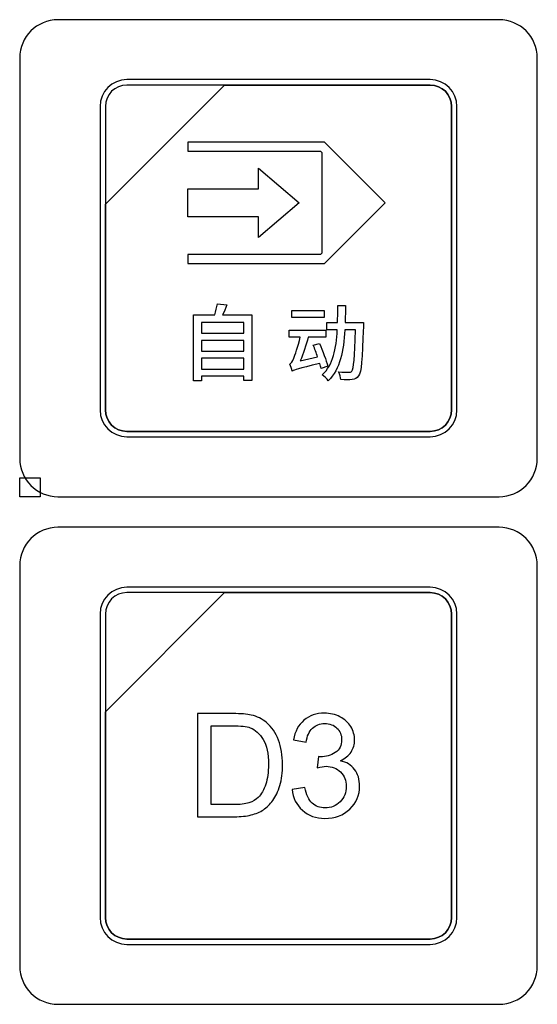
# Model space of a CAD drawing. Header units: millimetres. Extents: x 7146 to 9164, y -1568 to -663.
# Tile 21 of 187: x 7293 to 7313, y -1225 to -1187. Entities that reach past the tile are written whole.
import ezdxf

# ---------------------------------------------------------------- set-up
doc = ezdxf.new("R2010")
doc.units = ezdxf.units.MM
doc.header["$LTSCALE"] = 3
picture_1 = doc.add_image_def('image10.jpg', size_in_pixel=(58, 53))
picture_2 = doc.add_image_def('image16.jpg', size_in_pixel=(58, 53))

msp = doc.modelspace()

# ---------------------------------------------------------------- linework, layer by layer
at = {"linetype": 'Continuous', "lineweight": 30}
for points, knots in [([(7294.087, -1186.67), (7294.087, -1186.67), (7311.387, -1186.67), (7311.387, -1186.67), (7311.387, -1186.67), (7312.212, -1186.67), (7312.887, -1187.345), (7312.887, -1188.17), (7312.887, -1188.17), (7312.887, -1188.17), (7312.887, -1203.87), (7312.887, -1203.87), (7312.887, -1203.87), (7312.887, -1204.695), (7312.212, -1205.37), (7311.387, -1205.37), (7311.387, -1205.37), (7311.387, -1205.37), (7294.087, -1205.37), (7294.087, -1205.37), (7294.087, -1205.37), (7293.262, -1205.37), (7292.587, -1204.695), (7292.587, -1203.87), (7292.587, -1203.87), (7292.587, -1203.87), (7292.587, -1188.17), (7292.587, -1188.17), (7292.587, -1188.17), (7292.587, -1187.345), (7293.262, -1186.67), (7294.087, -1186.67)], [0, 0, 0, 0, 0.111111, 0.111111, 0.111111, 0.111111, 0.222222, 0.222222, 0.222222, 0.222222, 0.333333, 0.333333, 0.333333, 0.333333, 0.444444, 0.444444, 0.444444, 0.444444, 0.555556, 0.555556, 0.555556, 0.555556, 0.666667, 0.666667, 0.666667, 0.666667, 0.777778, 0.777778, 0.777778, 0.777778, 1, 1, 1, 1]), ([(7294.087, -1186.67), (7294.087, -1186.67), (7311.387, -1186.67), (7311.387, -1186.67), (7311.387, -1186.67), (7312.212, -1186.67), (7312.887, -1187.345), (7312.887, -1188.17), (7312.887, -1188.17), (7312.887, -1188.17), (7312.887, -1203.87), (7312.887, -1203.87), (7312.887, -1203.87), (7312.887, -1204.695), (7312.212, -1205.37), (7311.387, -1205.37), (7311.387, -1205.37), (7311.387, -1205.37), (7294.087, -1205.37), (7294.087, -1205.37), (7294.087, -1205.37), (7293.262, -1205.37), (7292.587, -1204.695), (7292.587, -1203.87), (7292.587, -1203.87), (7292.587, -1203.87), (7292.587, -1188.17), (7292.587, -1188.17), (7292.587, -1188.17), (7292.587, -1187.345), (7293.262, -1186.67), (7294.087, -1186.67)], [0, 0, 0, 0, 0.111111, 0.111111, 0.111111, 0.111111, 0.222222, 0.222222, 0.222222, 0.222222, 0.333333, 0.333333, 0.333333, 0.333333, 0.444444, 0.444444, 0.444444, 0.444444, 0.555556, 0.555556, 0.555556, 0.555556, 0.666667, 0.666667, 0.666667, 0.666667, 0.777778, 0.777778, 0.777778, 0.777778, 1, 1, 1, 1]), ([(7296.787, -1189.02), (7296.787, -1189.02), (7308.687, -1189.02), (7308.687, -1189.02), (7308.687, -1189.02), (7309.264, -1189.02), (7309.737, -1189.492), (7309.737, -1190.07), (7309.737, -1190.07), (7309.737, -1190.07), (7309.737, -1201.97), (7309.737, -1201.97), (7309.737, -1201.97), (7309.737, -1202.547), (7309.264, -1203.02), (7308.687, -1203.02), (7308.687, -1203.02), (7308.687, -1203.02), (7296.787, -1203.02), (7296.787, -1203.02), (7296.787, -1203.02), (7296.209, -1203.02), (7295.737, -1202.547), (7295.737, -1201.97), (7295.737, -1201.97), (7295.737, -1201.97), (7295.737, -1190.07), (7295.737, -1190.07), (7295.737, -1190.07), (7295.737, -1189.492), (7296.209, -1189.02), (7296.787, -1189.02)], [0, 0, 0, 0, 0.111111, 0.111111, 0.111111, 0.111111, 0.222222, 0.222222, 0.222222, 0.222222, 0.333333, 0.333333, 0.333333, 0.333333, 0.444444, 0.444444, 0.444444, 0.444444, 0.555556, 0.555556, 0.555556, 0.555556, 0.666667, 0.666667, 0.666667, 0.666667, 0.777778, 0.777778, 0.777778, 0.777778, 1, 1, 1, 1]), ([(7296.787, -1189.02), (7296.787, -1189.02), (7308.687, -1189.02), (7308.687, -1189.02), (7308.687, -1189.02), (7309.264, -1189.02), (7309.737, -1189.492), (7309.737, -1190.07), (7309.737, -1190.07), (7309.737, -1190.07), (7309.737, -1201.97), (7309.737, -1201.97), (7309.737, -1201.97), (7309.737, -1202.547), (7309.264, -1203.02), (7308.687, -1203.02), (7308.687, -1203.02), (7308.687, -1203.02), (7296.787, -1203.02), (7296.787, -1203.02), (7296.787, -1203.02), (7296.209, -1203.02), (7295.737, -1202.547), (7295.737, -1201.97), (7295.737, -1201.97), (7295.737, -1201.97), (7295.737, -1190.07), (7295.737, -1190.07), (7295.737, -1190.07), (7295.737, -1189.492), (7296.209, -1189.02), (7296.787, -1189.02)], [0, 0, 0, 0, 0.111111, 0.111111, 0.111111, 0.111111, 0.222222, 0.222222, 0.222222, 0.222222, 0.333333, 0.333333, 0.333333, 0.333333, 0.444444, 0.444444, 0.444444, 0.444444, 0.555556, 0.555556, 0.555556, 0.555556, 0.666667, 0.666667, 0.666667, 0.666667, 0.777778, 0.777778, 0.777778, 0.777778, 1, 1, 1, 1]), ([(7296.787, -1189.02), (7296.787, -1189.02), (7308.687, -1189.02), (7308.687, -1189.02), (7308.687, -1189.02), (7309.264, -1189.02), (7309.737, -1189.492), (7309.737, -1190.07), (7309.737, -1190.07), (7309.737, -1190.07), (7309.737, -1201.97), (7309.737, -1201.97), (7309.737, -1201.97), (7309.737, -1202.547), (7309.264, -1203.02), (7308.687, -1203.02), (7308.687, -1203.02), (7308.687, -1203.02), (7296.787, -1203.02), (7296.787, -1203.02), (7296.787, -1203.02), (7296.209, -1203.02), (7295.737, -1202.547), (7295.737, -1201.97), (7295.737, -1201.97), (7295.737, -1201.97), (7295.737, -1190.07), (7295.737, -1190.07), (7295.737, -1190.07), (7295.737, -1189.492), (7296.209, -1189.02), (7296.787, -1189.02)], [0, 0, 0, 0, 0.111111, 0.111111, 0.111111, 0.111111, 0.222222, 0.222222, 0.222222, 0.222222, 0.333333, 0.333333, 0.333333, 0.333333, 0.444444, 0.444444, 0.444444, 0.444444, 0.555556, 0.555556, 0.555556, 0.555556, 0.666667, 0.666667, 0.666667, 0.666667, 0.777778, 0.777778, 0.777778, 0.777778, 1, 1, 1, 1]), ([(7296.787, -1189.02), (7296.787, -1189.02), (7308.687, -1189.02), (7308.687, -1189.02), (7308.687, -1189.02), (7309.264, -1189.02), (7309.737, -1189.492), (7309.737, -1190.07), (7309.737, -1190.07), (7309.737, -1190.07), (7309.737, -1201.97), (7309.737, -1201.97), (7309.737, -1201.97), (7309.737, -1202.547), (7309.264, -1203.02), (7308.687, -1203.02), (7308.687, -1203.02), (7308.687, -1203.02), (7296.787, -1203.02), (7296.787, -1203.02), (7296.787, -1203.02), (7296.209, -1203.02), (7295.737, -1202.547), (7295.737, -1201.97), (7295.737, -1201.97), (7295.737, -1201.97), (7295.737, -1190.07), (7295.737, -1190.07), (7295.737, -1190.07), (7295.737, -1189.492), (7296.209, -1189.02), (7296.787, -1189.02)], [0, 0, 0, 0, 0.111111, 0.111111, 0.111111, 0.111111, 0.222222, 0.222222, 0.222222, 0.222222, 0.333333, 0.333333, 0.333333, 0.333333, 0.444444, 0.444444, 0.444444, 0.444444, 0.555556, 0.555556, 0.555556, 0.555556, 0.666667, 0.666667, 0.666667, 0.666667, 0.777778, 0.777778, 0.777778, 0.777778, 1, 1, 1, 1]), ([(7296.787, -1189.23), (7296.787, -1189.23), (7300.618, -1189.23), (7300.618, -1189.23), (7300.618, -1189.23), (7300.618, -1189.23), (7295.947, -1193.9), (7295.947, -1193.9), (7295.947, -1193.9), (7295.947, -1193.9), (7295.947, -1190.07), (7295.947, -1190.07), (7295.947, -1190.07), (7295.947, -1189.608), (7296.325, -1189.23), (7296.787, -1189.23)], [0, 0, 0, 0, 0.2, 0.2, 0.2, 0.2, 0.4, 0.4, 0.4, 0.4, 0.6, 0.6, 0.6, 0.6, 1, 1, 1, 1]), ([(7300.618, -1189.23), (7300.618, -1189.23), (7300.63, -1189.23), (7300.63, -1189.23), (7300.63, -1189.23), (7300.63, -1189.23), (7308.687, -1189.23), (7308.687, -1189.23), (7308.687, -1189.23), (7309.149, -1189.23), (7309.527, -1189.608), (7309.527, -1190.07), (7309.527, -1190.07), (7309.527, -1190.07), (7309.527, -1201.97), (7309.527, -1201.97), (7309.527, -1201.97), (7309.527, -1202.432), (7309.149, -1202.81), (7308.687, -1202.81), (7308.687, -1202.81), (7308.687, -1202.81), (7296.787, -1202.81), (7296.787, -1202.81), (7296.787, -1202.81), (7296.325, -1202.81), (7295.947, -1202.432), (7295.947, -1201.97), (7295.947, -1201.97), (7295.947, -1201.97), (7295.947, -1193.99), (7295.947, -1193.99), (7295.947, -1193.99), (7295.947, -1193.99), (7295.947, -1193.9), (7295.947, -1193.9), (7295.947, -1193.9), (7295.947, -1193.9), (7300.618, -1189.23), (7300.618, -1189.23)], [0, 0, 0, 0, 0.090909, 0.090909, 0.090909, 0.090909, 0.181818, 0.181818, 0.181818, 0.181818, 0.272727, 0.272727, 0.272727, 0.272727, 0.363636, 0.363636, 0.363636, 0.363636, 0.454545, 0.454545, 0.454545, 0.454545, 0.545455, 0.545455, 0.545455, 0.545455, 0.636364, 0.636364, 0.636364, 0.636364, 0.727273, 0.727273, 0.727273, 0.727273, 0.818182, 0.818182, 0.818182, 0.818182, 1, 1, 1, 1]), ([(7309.527, -1201.97), (7309.527, -1201.97), (7309.527, -1190.07), (7309.527, -1190.07), (7309.527, -1190.07), (7309.527, -1189.608), (7309.149, -1189.23), (7308.687, -1189.23), (7308.687, -1189.23), (7308.687, -1189.23), (7300.63, -1189.23), (7300.63, -1189.23), (7300.63, -1189.23), (7300.63, -1189.23), (7300.618, -1189.23), (7300.618, -1189.23), (7300.618, -1189.23), (7300.618, -1189.23), (7295.947, -1193.9), (7295.947, -1193.9), (7295.947, -1193.9), (7295.947, -1193.9), (7295.947, -1193.99), (7295.947, -1193.99), (7295.947, -1193.99), (7295.947, -1193.99), (7295.947, -1201.97), (7295.947, -1201.97), (7295.947, -1201.97), (7295.947, -1202.432), (7296.325, -1202.81), (7296.787, -1202.81), (7296.787, -1202.81), (7296.787, -1202.81), (7308.687, -1202.81), (7308.687, -1202.81), (7308.687, -1202.81), (7309.149, -1202.81), (7309.527, -1202.432), (7309.527, -1201.97)], [0, 0, 0, 0, 0.090909, 0.090909, 0.090909, 0.090909, 0.181818, 0.181818, 0.181818, 0.181818, 0.272727, 0.272727, 0.272727, 0.272727, 0.363636, 0.363636, 0.363636, 0.363636, 0.454545, 0.454545, 0.454545, 0.454545, 0.545455, 0.545455, 0.545455, 0.545455, 0.636364, 0.636364, 0.636364, 0.636364, 0.727273, 0.727273, 0.727273, 0.727273, 0.818182, 0.818182, 0.818182, 0.818182, 1, 1, 1, 1]), ([(7296.787, -1189.23), (7296.787, -1189.23), (7300.618, -1189.23), (7300.618, -1189.23), (7300.618, -1189.23), (7300.618, -1189.23), (7295.947, -1193.9), (7295.947, -1193.9), (7295.947, -1193.9), (7295.947, -1193.9), (7295.947, -1190.07), (7295.947, -1190.07), (7295.947, -1190.07), (7295.947, -1189.608), (7296.325, -1189.23), (7296.787, -1189.23)], [0, 0, 0, 0, 0.2, 0.2, 0.2, 0.2, 0.4, 0.4, 0.4, 0.4, 0.6, 0.6, 0.6, 0.6, 1, 1, 1, 1]), ([(7300.618, -1189.23), (7300.618, -1189.23), (7300.63, -1189.23), (7300.63, -1189.23), (7300.63, -1189.23), (7300.63, -1189.23), (7308.687, -1189.23), (7308.687, -1189.23), (7308.687, -1189.23), (7309.149, -1189.23), (7309.527, -1189.608), (7309.527, -1190.07), (7309.527, -1190.07), (7309.527, -1190.07), (7309.527, -1201.97), (7309.527, -1201.97), (7309.527, -1201.97), (7309.527, -1202.432), (7309.149, -1202.81), (7308.687, -1202.81), (7308.687, -1202.81), (7308.687, -1202.81), (7296.787, -1202.81), (7296.787, -1202.81), (7296.787, -1202.81), (7296.325, -1202.81), (7295.947, -1202.432), (7295.947, -1201.97), (7295.947, -1201.97), (7295.947, -1201.97), (7295.947, -1193.99), (7295.947, -1193.99), (7295.947, -1193.99), (7295.947, -1193.99), (7295.947, -1193.9), (7295.947, -1193.9), (7295.947, -1193.9), (7295.947, -1193.9), (7300.618, -1189.23), (7300.618, -1189.23)], [0, 0, 0, 0, 0.090909, 0.090909, 0.090909, 0.090909, 0.181818, 0.181818, 0.181818, 0.181818, 0.272727, 0.272727, 0.272727, 0.272727, 0.363636, 0.363636, 0.363636, 0.363636, 0.454545, 0.454545, 0.454545, 0.454545, 0.545455, 0.545455, 0.545455, 0.545455, 0.636364, 0.636364, 0.636364, 0.636364, 0.727273, 0.727273, 0.727273, 0.727273, 0.818182, 0.818182, 0.818182, 0.818182, 1, 1, 1, 1]), ([(7309.527, -1201.97), (7309.527, -1201.97), (7309.527, -1190.07), (7309.527, -1190.07), (7309.527, -1190.07), (7309.527, -1189.608), (7309.149, -1189.23), (7308.687, -1189.23), (7308.687, -1189.23), (7308.687, -1189.23), (7300.63, -1189.23), (7300.63, -1189.23), (7300.63, -1189.23), (7300.63, -1189.23), (7300.618, -1189.23), (7300.618, -1189.23), (7300.618, -1189.23), (7300.618, -1189.23), (7295.947, -1193.9), (7295.947, -1193.9), (7295.947, -1193.9), (7295.947, -1193.9), (7295.947, -1193.99), (7295.947, -1193.99), (7295.947, -1193.99), (7295.947, -1193.99), (7295.947, -1201.97), (7295.947, -1201.97), (7295.947, -1201.97), (7295.947, -1202.432), (7296.325, -1202.81), (7296.787, -1202.81), (7296.787, -1202.81), (7296.787, -1202.81), (7308.687, -1202.81), (7308.687, -1202.81), (7308.687, -1202.81), (7309.149, -1202.81), (7309.527, -1202.432), (7309.527, -1201.97)], [0, 0, 0, 0, 0.090909, 0.090909, 0.090909, 0.090909, 0.181818, 0.181818, 0.181818, 0.181818, 0.272727, 0.272727, 0.272727, 0.272727, 0.363636, 0.363636, 0.363636, 0.363636, 0.454545, 0.454545, 0.454545, 0.454545, 0.545455, 0.545455, 0.545455, 0.545455, 0.636364, 0.636364, 0.636364, 0.636364, 0.727273, 0.727273, 0.727273, 0.727273, 0.818182, 0.818182, 0.818182, 0.818182, 1, 1, 1, 1]), ([(7296.787, -1189.23), (7296.787, -1189.23), (7300.618, -1189.23), (7300.618, -1189.23), (7300.618, -1189.23), (7300.618, -1189.23), (7295.947, -1193.9), (7295.947, -1193.9), (7295.947, -1193.9), (7295.947, -1193.9), (7295.947, -1190.07), (7295.947, -1190.07), (7295.947, -1190.07), (7295.947, -1189.608), (7296.325, -1189.23), (7296.787, -1189.23)], [0, 0, 0, 0, 0.2, 0.2, 0.2, 0.2, 0.4, 0.4, 0.4, 0.4, 0.6, 0.6, 0.6, 0.6, 1, 1, 1, 1]), ([(7300.618, -1189.23), (7300.618, -1189.23), (7300.63, -1189.23), (7300.63, -1189.23), (7300.63, -1189.23), (7300.63, -1189.23), (7308.687, -1189.23), (7308.687, -1189.23), (7308.687, -1189.23), (7309.149, -1189.23), (7309.527, -1189.608), (7309.527, -1190.07), (7309.527, -1190.07), (7309.527, -1190.07), (7309.527, -1201.97), (7309.527, -1201.97), (7309.527, -1201.97), (7309.527, -1202.432), (7309.149, -1202.81), (7308.687, -1202.81), (7308.687, -1202.81), (7308.687, -1202.81), (7296.787, -1202.81), (7296.787, -1202.81), (7296.787, -1202.81), (7296.325, -1202.81), (7295.947, -1202.432), (7295.947, -1201.97), (7295.947, -1201.97), (7295.947, -1201.97), (7295.947, -1193.99), (7295.947, -1193.99), (7295.947, -1193.99), (7295.947, -1193.99), (7295.947, -1193.9), (7295.947, -1193.9), (7295.947, -1193.9), (7295.947, -1193.9), (7300.618, -1189.23), (7300.618, -1189.23)], [0, 0, 0, 0, 0.090909, 0.090909, 0.090909, 0.090909, 0.181818, 0.181818, 0.181818, 0.181818, 0.272727, 0.272727, 0.272727, 0.272727, 0.363636, 0.363636, 0.363636, 0.363636, 0.454545, 0.454545, 0.454545, 0.454545, 0.545455, 0.545455, 0.545455, 0.545455, 0.636364, 0.636364, 0.636364, 0.636364, 0.727273, 0.727273, 0.727273, 0.727273, 0.818182, 0.818182, 0.818182, 0.818182, 1, 1, 1, 1]), ([(7309.527, -1201.97), (7309.527, -1201.97), (7309.527, -1190.07), (7309.527, -1190.07), (7309.527, -1190.07), (7309.527, -1189.608), (7309.149, -1189.23), (7308.687, -1189.23), (7308.687, -1189.23), (7308.687, -1189.23), (7300.63, -1189.23), (7300.63, -1189.23), (7300.63, -1189.23), (7300.63, -1189.23), (7300.618, -1189.23), (7300.618, -1189.23), (7300.618, -1189.23), (7300.618, -1189.23), (7295.947, -1193.9), (7295.947, -1193.9), (7295.947, -1193.9), (7295.947, -1193.9), (7295.947, -1193.99), (7295.947, -1193.99), (7295.947, -1193.99), (7295.947, -1193.99), (7295.947, -1201.97), (7295.947, -1201.97), (7295.947, -1201.97), (7295.947, -1202.432), (7296.325, -1202.81), (7296.787, -1202.81), (7296.787, -1202.81), (7296.787, -1202.81), (7308.687, -1202.81), (7308.687, -1202.81), (7308.687, -1202.81), (7309.149, -1202.81), (7309.527, -1202.432), (7309.527, -1201.97)], [0, 0, 0, 0, 0.090909, 0.090909, 0.090909, 0.090909, 0.181818, 0.181818, 0.181818, 0.181818, 0.272727, 0.272727, 0.272727, 0.272727, 0.363636, 0.363636, 0.363636, 0.363636, 0.454545, 0.454545, 0.454545, 0.454545, 0.545455, 0.545455, 0.545455, 0.545455, 0.636364, 0.636364, 0.636364, 0.636364, 0.727273, 0.727273, 0.727273, 0.727273, 0.818182, 0.818182, 0.818182, 0.818182, 1, 1, 1, 1]), ([(7296.787, -1189.23), (7296.787, -1189.23), (7300.618, -1189.23), (7300.618, -1189.23), (7300.618, -1189.23), (7300.618, -1189.23), (7295.947, -1193.9), (7295.947, -1193.9), (7295.947, -1193.9), (7295.947, -1193.9), (7295.947, -1190.07), (7295.947, -1190.07), (7295.947, -1190.07), (7295.947, -1189.608), (7296.325, -1189.23), (7296.787, -1189.23)], [0, 0, 0, 0, 0.2, 0.2, 0.2, 0.2, 0.4, 0.4, 0.4, 0.4, 0.6, 0.6, 0.6, 0.6, 1, 1, 1, 1]), ([(7300.618, -1189.23), (7300.618, -1189.23), (7300.63, -1189.23), (7300.63, -1189.23), (7300.63, -1189.23), (7300.63, -1189.23), (7308.687, -1189.23), (7308.687, -1189.23), (7308.687, -1189.23), (7309.149, -1189.23), (7309.527, -1189.608), (7309.527, -1190.07), (7309.527, -1190.07), (7309.527, -1190.07), (7309.527, -1201.97), (7309.527, -1201.97), (7309.527, -1201.97), (7309.527, -1202.432), (7309.149, -1202.81), (7308.687, -1202.81), (7308.687, -1202.81), (7308.687, -1202.81), (7296.787, -1202.81), (7296.787, -1202.81), (7296.787, -1202.81), (7296.325, -1202.81), (7295.947, -1202.432), (7295.947, -1201.97), (7295.947, -1201.97), (7295.947, -1201.97), (7295.947, -1193.99), (7295.947, -1193.99), (7295.947, -1193.99), (7295.947, -1193.99), (7295.947, -1193.9), (7295.947, -1193.9), (7295.947, -1193.9), (7295.947, -1193.9), (7300.618, -1189.23), (7300.618, -1189.23)], [0, 0, 0, 0, 0.090909, 0.090909, 0.090909, 0.090909, 0.181818, 0.181818, 0.181818, 0.181818, 0.272727, 0.272727, 0.272727, 0.272727, 0.363636, 0.363636, 0.363636, 0.363636, 0.454545, 0.454545, 0.454545, 0.454545, 0.545455, 0.545455, 0.545455, 0.545455, 0.636364, 0.636364, 0.636364, 0.636364, 0.727273, 0.727273, 0.727273, 0.727273, 0.818182, 0.818182, 0.818182, 0.818182, 1, 1, 1, 1]), ([(7309.527, -1201.97), (7309.527, -1201.97), (7309.527, -1190.07), (7309.527, -1190.07), (7309.527, -1190.07), (7309.527, -1189.608), (7309.149, -1189.23), (7308.687, -1189.23), (7308.687, -1189.23), (7308.687, -1189.23), (7300.63, -1189.23), (7300.63, -1189.23), (7300.63, -1189.23), (7300.63, -1189.23), (7300.618, -1189.23), (7300.618, -1189.23), (7300.618, -1189.23), (7300.618, -1189.23), (7295.947, -1193.9), (7295.947, -1193.9), (7295.947, -1193.9), (7295.947, -1193.9), (7295.947, -1193.99), (7295.947, -1193.99), (7295.947, -1193.99), (7295.947, -1193.99), (7295.947, -1201.97), (7295.947, -1201.97), (7295.947, -1201.97), (7295.947, -1202.432), (7296.325, -1202.81), (7296.787, -1202.81), (7296.787, -1202.81), (7296.787, -1202.81), (7308.687, -1202.81), (7308.687, -1202.81), (7308.687, -1202.81), (7309.149, -1202.81), (7309.527, -1202.432), (7309.527, -1201.97)], [0, 0, 0, 0, 0.090909, 0.090909, 0.090909, 0.090909, 0.181818, 0.181818, 0.181818, 0.181818, 0.272727, 0.272727, 0.272727, 0.272727, 0.363636, 0.363636, 0.363636, 0.363636, 0.454545, 0.454545, 0.454545, 0.454545, 0.545455, 0.545455, 0.545455, 0.545455, 0.636364, 0.636364, 0.636364, 0.636364, 0.727273, 0.727273, 0.727273, 0.727273, 0.818182, 0.818182, 0.818182, 0.818182, 1, 1, 1, 1]), ([(7299.176, -1191.468), (7299.176, -1191.468), (7304.464, -1191.468), (7304.464, -1191.468), (7304.464, -1191.468), (7304.464, -1191.468), (7304.538, -1191.468), (7304.538, -1191.468), (7304.538, -1191.468), (7304.538, -1191.468), (7304.59, -1191.52), (7304.59, -1191.52), (7304.59, -1191.52), (7304.59, -1191.52), (7306.793, -1193.723), (7306.793, -1193.723), (7306.793, -1193.723), (7306.793, -1193.723), (7306.919, -1193.849), (7306.919, -1193.849), (7306.919, -1193.849), (7306.919, -1193.849), (7306.793, -1193.975), (7306.793, -1193.975), (7306.793, -1193.975), (7306.793, -1193.975), (7304.59, -1196.178), (7304.59, -1196.178), (7304.59, -1196.178), (7304.59, -1196.178), (7304.538, -1196.231), (7304.538, -1196.231), (7304.538, -1196.231), (7304.538, -1196.231), (7304.464, -1196.231), (7304.464, -1196.231), (7304.464, -1196.231), (7304.464, -1196.231), (7299.176, -1196.231), (7299.176, -1196.231), (7299.176, -1196.231), (7299.176, -1196.231), (7299.176, -1196.052), (7299.176, -1196.052), (7299.176, -1196.052), (7299.176, -1196.052), (7299.176, -1195.874), (7299.176, -1195.874), (7299.176, -1195.874), (7299.176, -1195.874), (7299.179, -1195.874), (7299.179, -1195.874), (7299.179, -1195.874), (7299.179, -1195.874), (7304.39, -1195.874), (7304.39, -1195.874), (7304.39, -1195.874), (7304.39, -1195.874), (7304.436, -1195.828), (7304.436, -1195.828), (7304.436, -1195.828), (7304.436, -1195.828), (7304.436, -1191.871), (7304.436, -1191.871), (7304.436, -1191.871), (7304.436, -1191.871), (7304.39, -1191.824), (7304.39, -1191.824), (7304.39, -1191.824), (7304.39, -1191.824), (7299.244, -1191.824), (7299.244, -1191.824), (7299.244, -1191.824), (7299.244, -1191.824), (7299.176, -1191.824), (7299.176, -1191.824), (7299.176, -1191.824), (7299.176, -1191.824), (7299.176, -1191.646), (7299.176, -1191.646), (7299.176, -1191.646), (7299.176, -1191.646), (7299.176, -1191.468), (7299.176, -1191.468)], [0, 0, 0, 0, 0.045455, 0.045455, 0.045455, 0.045455, 0.090909, 0.090909, 0.090909, 0.090909, 0.136364, 0.136364, 0.136364, 0.136364, 0.181818, 0.181818, 0.181818, 0.181818, 0.227273, 0.227273, 0.227273, 0.227273, 0.272727, 0.272727, 0.272727, 0.272727, 0.318182, 0.318182, 0.318182, 0.318182, 0.363636, 0.363636, 0.363636, 0.363636, 0.409091, 0.409091, 0.409091, 0.409091, 0.454545, 0.454545, 0.454545, 0.454545, 0.5, 0.5, 0.5, 0.5, 0.545455, 0.545455, 0.545455, 0.545455, 0.590909, 0.590909, 0.590909, 0.590909, 0.636364, 0.636364, 0.636364, 0.636364, 0.681818, 0.681818, 0.681818, 0.681818, 0.727273, 0.727273, 0.727273, 0.727273, 0.772727, 0.772727, 0.772727, 0.772727, 0.818182, 0.818182, 0.818182, 0.818182, 0.863636, 0.863636, 0.863636, 0.863636, 0.909091, 0.909091, 0.909091, 0.909091, 1, 1, 1, 1]), ([(7301.949, -1193.305), (7301.949, -1193.305), (7299.176, -1193.305), (7299.176, -1193.305), (7299.176, -1193.305), (7299.176, -1193.305), (7299.176, -1194.393), (7299.176, -1194.393), (7299.176, -1194.393), (7299.176, -1194.393), (7301.949, -1194.393), (7301.949, -1194.393), (7301.949, -1194.393), (7301.949, -1194.393), (7301.949, -1195.208), (7301.949, -1195.208), (7301.949, -1195.208), (7301.949, -1195.208), (7303.553, -1193.849), (7303.553, -1193.849), (7303.553, -1193.849), (7303.553, -1193.849), (7301.949, -1192.49), (7301.949, -1192.49), (7301.949, -1192.49), (7301.949, -1192.49), (7301.949, -1193.305), (7301.949, -1193.305)], [0, 0, 0, 0, 0.125, 0.125, 0.125, 0.125, 0.25, 0.25, 0.25, 0.25, 0.375, 0.375, 0.375, 0.375, 0.5, 0.5, 0.5, 0.5, 0.625, 0.625, 0.625, 0.625, 0.75, 0.75, 0.75, 0.75, 1, 1, 1, 1]), ([(7300.546, -1198.246), (7300.602, -1198.128), (7300.654, -1197.987), (7300.707, -1197.849), (7300.707, -1197.849), (7300.707, -1197.849), (7300.342, -1197.806), (7300.342, -1197.806), (7300.342, -1197.806), (7300.319, -1197.934), (7300.28, -1198.105), (7300.234, -1198.246), (7300.234, -1198.246), (7300.234, -1198.246), (7299.406, -1198.246), (7299.406, -1198.246), (7299.406, -1198.246), (7299.406, -1198.246), (7299.406, -1200.828), (7299.406, -1200.828), (7299.406, -1200.828), (7299.406, -1200.828), (7299.712, -1200.828), (7299.712, -1200.828), (7299.712, -1200.828), (7299.712, -1200.828), (7299.712, -1200.651), (7299.712, -1200.651), (7299.712, -1200.651), (7299.712, -1200.651), (7301.374, -1200.651), (7301.374, -1200.651), (7301.374, -1200.651), (7301.374, -1200.651), (7301.374, -1200.815), (7301.374, -1200.815), (7301.374, -1200.815), (7301.374, -1200.815), (7301.696, -1200.815), (7301.696, -1200.815), (7301.696, -1200.815), (7301.696, -1200.815), (7301.696, -1198.246), (7301.696, -1198.246), (7301.696, -1198.246), (7301.696, -1198.246), (7300.546, -1198.246), (7300.546, -1198.246)], [0, 0, 0, 0, 0.076923, 0.076923, 0.076923, 0.076923, 0.153846, 0.153846, 0.153846, 0.153846, 0.230769, 0.230769, 0.230769, 0.230769, 0.307692, 0.307692, 0.307692, 0.307692, 0.384615, 0.384615, 0.384615, 0.384615, 0.461538, 0.461538, 0.461538, 0.461538, 0.538462, 0.538462, 0.538462, 0.538462, 0.615385, 0.615385, 0.615385, 0.615385, 0.692308, 0.692308, 0.692308, 0.692308, 0.769231, 0.769231, 0.769231, 0.769231, 0.846154, 0.846154, 0.846154, 0.846154, 1, 1, 1, 1]), ([(7304.53, -1198.072), (7304.53, -1198.072), (7303.265, -1198.072), (7303.265, -1198.072), (7303.265, -1198.072), (7303.265, -1198.072), (7303.265, -1198.342), (7303.265, -1198.342), (7303.265, -1198.342), (7303.265, -1198.342), (7304.53, -1198.342), (7304.53, -1198.342), (7304.53, -1198.342), (7304.53, -1198.342), (7304.53, -1198.072), (7304.53, -1198.072)], [0, 0, 0, 0, 0.2, 0.2, 0.2, 0.2, 0.4, 0.4, 0.4, 0.4, 0.6, 0.6, 0.6, 0.6, 1, 1, 1, 1]), ([(7305.351, -1198.542), (7305.358, -1198.322), (7305.361, -1198.099), (7305.361, -1197.869), (7305.361, -1197.869), (7305.361, -1197.869), (7305.059, -1197.869), (7305.059, -1197.869), (7305.059, -1197.869), (7305.059, -1198.099), (7305.059, -1198.322), (7305.053, -1198.542), (7305.053, -1198.542), (7305.053, -1198.542), (7304.632, -1198.542), (7304.632, -1198.542), (7304.632, -1198.542), (7304.632, -1198.542), (7304.632, -1198.834), (7304.632, -1198.834), (7304.632, -1198.834), (7304.632, -1198.834), (7305.043, -1198.834), (7305.043, -1198.834), (7305.043, -1198.834), (7305.003, -1199.564), (7304.882, -1200.201), (7304.455, -1200.595), (7304.455, -1200.595), (7304.534, -1200.641), (7304.639, -1200.746), (7304.685, -1200.822), (7304.685, -1200.822), (7305.158, -1200.368), (7305.296, -1199.646), (7305.338, -1198.834), (7305.338, -1198.834), (7305.338, -1198.834), (7305.762, -1198.834), (7305.762, -1198.834), (7305.762, -1198.834), (7305.729, -1199.932), (7305.69, -1200.349), (7305.611, -1200.444), (7305.611, -1200.444), (7305.578, -1200.487), (7305.545, -1200.497), (7305.486, -1200.493), (7305.486, -1200.493), (7305.417, -1200.493), (7305.263, -1200.493), (7305.089, -1200.48), (7305.089, -1200.48), (7305.138, -1200.566), (7305.174, -1200.69), (7305.181, -1200.776), (7305.181, -1200.776), (7305.351, -1200.786), (7305.526, -1200.789), (7305.627, -1200.776), (7305.627, -1200.776), (7305.736, -1200.759), (7305.808, -1200.727), (7305.877, -1200.631), (7305.877, -1200.631), (7305.989, -1200.487), (7306.025, -1200.02), (7306.064, -1198.69), (7306.064, -1198.69), (7306.064, -1198.647), (7306.068, -1198.542), (7306.068, -1198.542), (7306.068, -1198.542), (7306.068, -1198.542), (7305.351, -1198.542), (7305.351, -1198.542)], [0, 0, 0, 0, 0.05, 0.05, 0.05, 0.05, 0.1, 0.1, 0.1, 0.1, 0.15, 0.15, 0.15, 0.15, 0.2, 0.2, 0.2, 0.2, 0.25, 0.25, 0.25, 0.25, 0.3, 0.3, 0.3, 0.3, 0.35, 0.35, 0.35, 0.35, 0.4, 0.4, 0.4, 0.4, 0.45, 0.45, 0.45, 0.45, 0.5, 0.5, 0.5, 0.5, 0.55, 0.55, 0.55, 0.55, 0.6, 0.6, 0.6, 0.6, 0.65, 0.65, 0.65, 0.65, 0.7, 0.7, 0.7, 0.7, 0.75, 0.75, 0.75, 0.75, 0.8, 0.8, 0.8, 0.8, 0.85, 0.85, 0.85, 0.85, 0.9, 0.9, 0.9, 0.9, 1, 1, 1, 1]), ([(7301.374, -1198.539), (7301.374, -1198.539), (7301.374, -1198.959), (7301.374, -1198.959), (7301.374, -1198.959), (7301.374, -1198.959), (7299.712, -1198.959), (7299.712, -1198.959), (7299.712, -1198.959), (7299.712, -1198.959), (7299.712, -1198.539), (7299.712, -1198.539), (7299.712, -1198.539), (7299.712, -1198.539), (7301.374, -1198.539), (7301.374, -1198.539)], [0, 0, 0, 0, 0.2, 0.2, 0.2, 0.2, 0.4, 0.4, 0.4, 0.4, 0.6, 0.6, 0.6, 0.6, 1, 1, 1, 1]), ([(7304.668, -1200.25), (7304.612, -1200.027), (7304.474, -1199.649), (7304.346, -1199.367), (7304.346, -1199.367), (7304.346, -1199.367), (7304.1, -1199.432), (7304.1, -1199.432), (7304.1, -1199.432), (7304.159, -1199.57), (7304.218, -1199.734), (7304.271, -1199.889), (7304.271, -1199.889), (7304.271, -1199.889), (7303.591, -1200.043), (7303.591, -1200.043), (7303.591, -1200.043), (7303.706, -1199.764), (7303.824, -1199.432), (7303.9, -1199.114), (7303.9, -1199.114), (7303.9, -1199.114), (7304.589, -1199.114), (7304.589, -1199.114), (7304.589, -1199.114), (7304.589, -1199.114), (7304.589, -1198.838), (7304.589, -1198.838), (7304.589, -1198.838), (7304.589, -1198.838), (7303.154, -1198.838), (7303.154, -1198.838), (7303.154, -1198.838), (7303.154, -1198.838), (7303.154, -1199.114), (7303.154, -1199.114), (7303.154, -1199.114), (7303.154, -1199.114), (7303.587, -1199.114), (7303.587, -1199.114), (7303.587, -1199.114), (7303.509, -1199.482), (7303.377, -1199.843), (7303.338, -1199.945), (7303.338, -1199.945), (7303.285, -1200.063), (7303.236, -1200.148), (7303.183, -1200.168), (7303.183, -1200.168), (7303.213, -1200.24), (7303.262, -1200.385), (7303.279, -1200.444), (7303.279, -1200.444), (7303.279, -1200.441), (7303.279, -1200.437), (7303.282, -1200.434), (7303.282, -1200.434), (7303.282, -1200.434), (7303.282, -1200.444), (7303.282, -1200.444), (7303.282, -1200.444), (7303.367, -1200.398), (7303.492, -1200.352), (7304.353, -1200.145), (7304.353, -1200.145), (7304.373, -1200.217), (7304.392, -1200.283), (7304.405, -1200.339), (7304.405, -1200.339), (7304.405, -1200.339), (7304.668, -1200.25), (7304.668, -1200.25)], [0, 0, 0, 0, 0.052632, 0.052632, 0.052632, 0.052632, 0.105263, 0.105263, 0.105263, 0.105263, 0.157895, 0.157895, 0.157895, 0.157895, 0.210526, 0.210526, 0.210526, 0.210526, 0.263158, 0.263158, 0.263158, 0.263158, 0.315789, 0.315789, 0.315789, 0.315789, 0.368421, 0.368421, 0.368421, 0.368421, 0.421053, 0.421053, 0.421053, 0.421053, 0.473684, 0.473684, 0.473684, 0.473684, 0.526316, 0.526316, 0.526316, 0.526316, 0.578947, 0.578947, 0.578947, 0.578947, 0.631579, 0.631579, 0.631579, 0.631579, 0.684211, 0.684211, 0.684211, 0.684211, 0.736842, 0.736842, 0.736842, 0.736842, 0.789474, 0.789474, 0.789474, 0.789474, 0.842105, 0.842105, 0.842105, 0.842105, 0.894737, 0.894737, 0.894737, 0.894737, 1, 1, 1, 1]), ([(7301.374, -1199.242), (7301.374, -1199.242), (7301.374, -1199.662), (7301.374, -1199.662), (7301.374, -1199.662), (7301.374, -1199.662), (7299.712, -1199.662), (7299.712, -1199.662), (7299.712, -1199.662), (7299.712, -1199.662), (7299.712, -1199.242), (7299.712, -1199.242), (7299.712, -1199.242), (7299.712, -1199.242), (7301.374, -1199.242), (7301.374, -1199.242)], [0, 0, 0, 0, 0.2, 0.2, 0.2, 0.2, 0.4, 0.4, 0.4, 0.4, 0.6, 0.6, 0.6, 0.6, 1, 1, 1, 1]), ([(7299.712, -1200.368), (7299.712, -1200.368), (7299.712, -1199.945), (7299.712, -1199.945), (7299.712, -1199.945), (7299.712, -1199.945), (7301.374, -1199.945), (7301.374, -1199.945), (7301.374, -1199.945), (7301.374, -1199.945), (7301.374, -1200.368), (7301.374, -1200.368), (7301.374, -1200.368), (7301.374, -1200.368), (7299.712, -1200.368), (7299.712, -1200.368)], [0, 0, 0, 0, 0.2, 0.2, 0.2, 0.2, 0.4, 0.4, 0.4, 0.4, 0.6, 0.6, 0.6, 0.6, 1, 1, 1, 1]), ([(7294.087, -1206.57), (7294.087, -1206.57), (7311.387, -1206.57), (7311.387, -1206.57), (7311.387, -1206.57), (7312.212, -1206.57), (7312.887, -1207.245), (7312.887, -1208.07), (7312.887, -1208.07), (7312.887, -1208.07), (7312.887, -1223.77), (7312.887, -1223.77), (7312.887, -1223.77), (7312.887, -1224.595), (7312.212, -1225.27), (7311.387, -1225.27), (7311.387, -1225.27), (7311.387, -1225.27), (7294.087, -1225.27), (7294.087, -1225.27), (7294.087, -1225.27), (7293.262, -1225.27), (7292.587, -1224.595), (7292.587, -1223.77), (7292.587, -1223.77), (7292.587, -1223.77), (7292.587, -1208.07), (7292.587, -1208.07), (7292.587, -1208.07), (7292.587, -1207.245), (7293.262, -1206.57), (7294.087, -1206.57)], [0, 0, 0, 0, 0.111111, 0.111111, 0.111111, 0.111111, 0.222222, 0.222222, 0.222222, 0.222222, 0.333333, 0.333333, 0.333333, 0.333333, 0.444444, 0.444444, 0.444444, 0.444444, 0.555556, 0.555556, 0.555556, 0.555556, 0.666667, 0.666667, 0.666667, 0.666667, 0.777778, 0.777778, 0.777778, 0.777778, 1, 1, 1, 1]), ([(7294.087, -1206.57), (7294.087, -1206.57), (7311.387, -1206.57), (7311.387, -1206.57), (7311.387, -1206.57), (7312.212, -1206.57), (7312.887, -1207.245), (7312.887, -1208.07), (7312.887, -1208.07), (7312.887, -1208.07), (7312.887, -1223.77), (7312.887, -1223.77), (7312.887, -1223.77), (7312.887, -1224.595), (7312.212, -1225.27), (7311.387, -1225.27), (7311.387, -1225.27), (7311.387, -1225.27), (7294.087, -1225.27), (7294.087, -1225.27), (7294.087, -1225.27), (7293.262, -1225.27), (7292.587, -1224.595), (7292.587, -1223.77), (7292.587, -1223.77), (7292.587, -1223.77), (7292.587, -1208.07), (7292.587, -1208.07), (7292.587, -1208.07), (7292.587, -1207.245), (7293.262, -1206.57), (7294.087, -1206.57)], [0, 0, 0, 0, 0.111111, 0.111111, 0.111111, 0.111111, 0.222222, 0.222222, 0.222222, 0.222222, 0.333333, 0.333333, 0.333333, 0.333333, 0.444444, 0.444444, 0.444444, 0.444444, 0.555556, 0.555556, 0.555556, 0.555556, 0.666667, 0.666667, 0.666667, 0.666667, 0.777778, 0.777778, 0.777778, 0.777778, 1, 1, 1, 1]), ([(7296.787, -1208.92), (7296.787, -1208.92), (7308.687, -1208.92), (7308.687, -1208.92), (7308.687, -1208.92), (7309.264, -1208.92), (7309.737, -1209.392), (7309.737, -1209.97), (7309.737, -1209.97), (7309.737, -1209.97), (7309.737, -1221.87), (7309.737, -1221.87), (7309.737, -1221.87), (7309.737, -1222.447), (7309.264, -1222.92), (7308.687, -1222.92), (7308.687, -1222.92), (7308.687, -1222.92), (7296.787, -1222.92), (7296.787, -1222.92), (7296.787, -1222.92), (7296.209, -1222.92), (7295.737, -1222.447), (7295.737, -1221.87), (7295.737, -1221.87), (7295.737, -1221.87), (7295.737, -1209.97), (7295.737, -1209.97), (7295.737, -1209.97), (7295.737, -1209.392), (7296.209, -1208.92), (7296.787, -1208.92)], [0, 0, 0, 0, 0.111111, 0.111111, 0.111111, 0.111111, 0.222222, 0.222222, 0.222222, 0.222222, 0.333333, 0.333333, 0.333333, 0.333333, 0.444444, 0.444444, 0.444444, 0.444444, 0.555556, 0.555556, 0.555556, 0.555556, 0.666667, 0.666667, 0.666667, 0.666667, 0.777778, 0.777778, 0.777778, 0.777778, 1, 1, 1, 1]), ([(7296.787, -1208.92), (7296.787, -1208.92), (7308.687, -1208.92), (7308.687, -1208.92), (7308.687, -1208.92), (7309.264, -1208.92), (7309.737, -1209.392), (7309.737, -1209.97), (7309.737, -1209.97), (7309.737, -1209.97), (7309.737, -1221.87), (7309.737, -1221.87), (7309.737, -1221.87), (7309.737, -1222.447), (7309.264, -1222.92), (7308.687, -1222.92), (7308.687, -1222.92), (7308.687, -1222.92), (7296.787, -1222.92), (7296.787, -1222.92), (7296.787, -1222.92), (7296.209, -1222.92), (7295.737, -1222.447), (7295.737, -1221.87), (7295.737, -1221.87), (7295.737, -1221.87), (7295.737, -1209.97), (7295.737, -1209.97), (7295.737, -1209.97), (7295.737, -1209.392), (7296.209, -1208.92), (7296.787, -1208.92)], [0, 0, 0, 0, 0.111111, 0.111111, 0.111111, 0.111111, 0.222222, 0.222222, 0.222222, 0.222222, 0.333333, 0.333333, 0.333333, 0.333333, 0.444444, 0.444444, 0.444444, 0.444444, 0.555556, 0.555556, 0.555556, 0.555556, 0.666667, 0.666667, 0.666667, 0.666667, 0.777778, 0.777778, 0.777778, 0.777778, 1, 1, 1, 1]), ([(7296.787, -1208.92), (7296.787, -1208.92), (7308.687, -1208.92), (7308.687, -1208.92), (7308.687, -1208.92), (7309.264, -1208.92), (7309.737, -1209.392), (7309.737, -1209.97), (7309.737, -1209.97), (7309.737, -1209.97), (7309.737, -1221.87), (7309.737, -1221.87), (7309.737, -1221.87), (7309.737, -1222.447), (7309.264, -1222.92), (7308.687, -1222.92), (7308.687, -1222.92), (7308.687, -1222.92), (7296.787, -1222.92), (7296.787, -1222.92), (7296.787, -1222.92), (7296.209, -1222.92), (7295.737, -1222.447), (7295.737, -1221.87), (7295.737, -1221.87), (7295.737, -1221.87), (7295.737, -1209.97), (7295.737, -1209.97), (7295.737, -1209.97), (7295.737, -1209.392), (7296.209, -1208.92), (7296.787, -1208.92)], [0, 0, 0, 0, 0.111111, 0.111111, 0.111111, 0.111111, 0.222222, 0.222222, 0.222222, 0.222222, 0.333333, 0.333333, 0.333333, 0.333333, 0.444444, 0.444444, 0.444444, 0.444444, 0.555556, 0.555556, 0.555556, 0.555556, 0.666667, 0.666667, 0.666667, 0.666667, 0.777778, 0.777778, 0.777778, 0.777778, 1, 1, 1, 1]), ([(7296.787, -1209.13), (7296.787, -1209.13), (7300.618, -1209.13), (7300.618, -1209.13), (7300.618, -1209.13), (7300.618, -1209.13), (7295.947, -1213.8), (7295.947, -1213.8), (7295.947, -1213.8), (7295.947, -1213.8), (7295.947, -1209.97), (7295.947, -1209.97), (7295.947, -1209.97), (7295.947, -1209.508), (7296.325, -1209.13), (7296.787, -1209.13)], [0, 0, 0, 0, 0.2, 0.2, 0.2, 0.2, 0.4, 0.4, 0.4, 0.4, 0.6, 0.6, 0.6, 0.6, 1, 1, 1, 1]), ([(7300.618, -1209.13), (7300.618, -1209.13), (7300.63, -1209.13), (7300.63, -1209.13), (7300.63, -1209.13), (7300.63, -1209.13), (7308.687, -1209.13), (7308.687, -1209.13), (7308.687, -1209.13), (7309.149, -1209.13), (7309.527, -1209.508), (7309.527, -1209.97), (7309.527, -1209.97), (7309.527, -1209.97), (7309.527, -1221.87), (7309.527, -1221.87), (7309.527, -1221.87), (7309.527, -1222.332), (7309.149, -1222.71), (7308.687, -1222.71), (7308.687, -1222.71), (7308.687, -1222.71), (7296.787, -1222.71), (7296.787, -1222.71), (7296.787, -1222.71), (7296.325, -1222.71), (7295.947, -1222.332), (7295.947, -1221.87), (7295.947, -1221.87), (7295.947, -1221.87), (7295.947, -1213.89), (7295.947, -1213.89), (7295.947, -1213.89), (7295.947, -1213.89), (7295.947, -1213.8), (7295.947, -1213.8), (7295.947, -1213.8), (7295.947, -1213.8), (7300.618, -1209.13), (7300.618, -1209.13)], [0, 0, 0, 0, 0.090909, 0.090909, 0.090909, 0.090909, 0.181818, 0.181818, 0.181818, 0.181818, 0.272727, 0.272727, 0.272727, 0.272727, 0.363636, 0.363636, 0.363636, 0.363636, 0.454545, 0.454545, 0.454545, 0.454545, 0.545455, 0.545455, 0.545455, 0.545455, 0.636364, 0.636364, 0.636364, 0.636364, 0.727273, 0.727273, 0.727273, 0.727273, 0.818182, 0.818182, 0.818182, 0.818182, 1, 1, 1, 1]), ([(7309.527, -1221.87), (7309.527, -1221.87), (7309.527, -1209.97), (7309.527, -1209.97), (7309.527, -1209.97), (7309.527, -1209.508), (7309.149, -1209.13), (7308.687, -1209.13), (7308.687, -1209.13), (7308.687, -1209.13), (7300.63, -1209.13), (7300.63, -1209.13), (7300.63, -1209.13), (7300.63, -1209.13), (7300.618, -1209.13), (7300.618, -1209.13), (7300.618, -1209.13), (7300.618, -1209.13), (7295.947, -1213.8), (7295.947, -1213.8), (7295.947, -1213.8), (7295.947, -1213.8), (7295.947, -1213.89), (7295.947, -1213.89), (7295.947, -1213.89), (7295.947, -1213.89), (7295.947, -1221.87), (7295.947, -1221.87), (7295.947, -1221.87), (7295.947, -1222.332), (7296.325, -1222.71), (7296.787, -1222.71), (7296.787, -1222.71), (7296.787, -1222.71), (7308.687, -1222.71), (7308.687, -1222.71), (7308.687, -1222.71), (7309.149, -1222.71), (7309.527, -1222.332), (7309.527, -1221.87)], [0, 0, 0, 0, 0.090909, 0.090909, 0.090909, 0.090909, 0.181818, 0.181818, 0.181818, 0.181818, 0.272727, 0.272727, 0.272727, 0.272727, 0.363636, 0.363636, 0.363636, 0.363636, 0.454545, 0.454545, 0.454545, 0.454545, 0.545455, 0.545455, 0.545455, 0.545455, 0.636364, 0.636364, 0.636364, 0.636364, 0.727273, 0.727273, 0.727273, 0.727273, 0.818182, 0.818182, 0.818182, 0.818182, 1, 1, 1, 1]), ([(7296.787, -1209.13), (7296.787, -1209.13), (7300.618, -1209.13), (7300.618, -1209.13), (7300.618, -1209.13), (7300.618, -1209.13), (7295.947, -1213.8), (7295.947, -1213.8), (7295.947, -1213.8), (7295.947, -1213.8), (7295.947, -1209.97), (7295.947, -1209.97), (7295.947, -1209.97), (7295.947, -1209.508), (7296.325, -1209.13), (7296.787, -1209.13)], [0, 0, 0, 0, 0.2, 0.2, 0.2, 0.2, 0.4, 0.4, 0.4, 0.4, 0.6, 0.6, 0.6, 0.6, 1, 1, 1, 1]), ([(7300.618, -1209.13), (7300.618, -1209.13), (7300.63, -1209.13), (7300.63, -1209.13), (7300.63, -1209.13), (7300.63, -1209.13), (7308.687, -1209.13), (7308.687, -1209.13), (7308.687, -1209.13), (7309.149, -1209.13), (7309.527, -1209.508), (7309.527, -1209.97), (7309.527, -1209.97), (7309.527, -1209.97), (7309.527, -1221.87), (7309.527, -1221.87), (7309.527, -1221.87), (7309.527, -1222.332), (7309.149, -1222.71), (7308.687, -1222.71), (7308.687, -1222.71), (7308.687, -1222.71), (7296.787, -1222.71), (7296.787, -1222.71), (7296.787, -1222.71), (7296.325, -1222.71), (7295.947, -1222.332), (7295.947, -1221.87), (7295.947, -1221.87), (7295.947, -1221.87), (7295.947, -1213.89), (7295.947, -1213.89), (7295.947, -1213.89), (7295.947, -1213.89), (7295.947, -1213.8), (7295.947, -1213.8), (7295.947, -1213.8), (7295.947, -1213.8), (7300.618, -1209.13), (7300.618, -1209.13)], [0, 0, 0, 0, 0.090909, 0.090909, 0.090909, 0.090909, 0.181818, 0.181818, 0.181818, 0.181818, 0.272727, 0.272727, 0.272727, 0.272727, 0.363636, 0.363636, 0.363636, 0.363636, 0.454545, 0.454545, 0.454545, 0.454545, 0.545455, 0.545455, 0.545455, 0.545455, 0.636364, 0.636364, 0.636364, 0.636364, 0.727273, 0.727273, 0.727273, 0.727273, 0.818182, 0.818182, 0.818182, 0.818182, 1, 1, 1, 1]), ([(7309.527, -1221.87), (7309.527, -1221.87), (7309.527, -1209.97), (7309.527, -1209.97), (7309.527, -1209.97), (7309.527, -1209.508), (7309.149, -1209.13), (7308.687, -1209.13), (7308.687, -1209.13), (7308.687, -1209.13), (7300.63, -1209.13), (7300.63, -1209.13), (7300.63, -1209.13), (7300.63, -1209.13), (7300.618, -1209.13), (7300.618, -1209.13), (7300.618, -1209.13), (7300.618, -1209.13), (7295.947, -1213.8), (7295.947, -1213.8), (7295.947, -1213.8), (7295.947, -1213.8), (7295.947, -1213.89), (7295.947, -1213.89), (7295.947, -1213.89), (7295.947, -1213.89), (7295.947, -1221.87), (7295.947, -1221.87), (7295.947, -1221.87), (7295.947, -1222.332), (7296.325, -1222.71), (7296.787, -1222.71), (7296.787, -1222.71), (7296.787, -1222.71), (7308.687, -1222.71), (7308.687, -1222.71), (7308.687, -1222.71), (7309.149, -1222.71), (7309.527, -1222.332), (7309.527, -1221.87)], [0, 0, 0, 0, 0.090909, 0.090909, 0.090909, 0.090909, 0.181818, 0.181818, 0.181818, 0.181818, 0.272727, 0.272727, 0.272727, 0.272727, 0.363636, 0.363636, 0.363636, 0.363636, 0.454545, 0.454545, 0.454545, 0.454545, 0.545455, 0.545455, 0.545455, 0.545455, 0.636364, 0.636364, 0.636364, 0.636364, 0.727273, 0.727273, 0.727273, 0.727273, 0.818182, 0.818182, 0.818182, 0.818182, 1, 1, 1, 1]), ([(7299.555, -1217.915), (7299.555, -1217.915), (7299.555, -1213.874), (7299.555, -1213.874), (7299.555, -1213.874), (7299.555, -1213.874), (7300.947, -1213.874), (7300.947, -1213.874), (7300.947, -1213.874), (7301.261, -1213.874), (7301.501, -1213.892), (7301.667, -1213.931), (7301.667, -1213.931), (7301.898, -1213.985), (7302.096, -1214.081), (7302.26, -1214.221), (7302.26, -1214.221), (7302.473, -1214.401), (7302.632, -1214.631), (7302.737, -1214.911), (7302.737, -1214.911), (7302.844, -1215.192), (7302.896, -1215.512), (7302.896, -1215.873), (7302.896, -1215.873), (7302.896, -1216.179), (7302.861, -1216.451), (7302.789, -1216.688), (7302.789, -1216.688), (7302.718, -1216.925), (7302.626, -1217.122), (7302.514, -1217.277), (7302.514, -1217.277), (7302.401, -1217.432), (7302.278, -1217.555), (7302.145, -1217.643), (7302.145, -1217.643), (7302.012, -1217.732), (7301.851, -1217.8), (7301.663, -1217.846), (7301.663, -1217.846), (7301.474, -1217.892), (7301.258, -1217.915), (7301.013, -1217.915), (7301.013, -1217.915), (7301.013, -1217.915), (7299.555, -1217.915), (7299.555, -1217.915)], [0, 0, 0, 0, 0.076923, 0.076923, 0.076923, 0.076923, 0.153846, 0.153846, 0.153846, 0.153846, 0.230769, 0.230769, 0.230769, 0.230769, 0.307692, 0.307692, 0.307692, 0.307692, 0.384615, 0.384615, 0.384615, 0.384615, 0.461538, 0.461538, 0.461538, 0.461538, 0.538462, 0.538462, 0.538462, 0.538462, 0.615385, 0.615385, 0.615385, 0.615385, 0.692308, 0.692308, 0.692308, 0.692308, 0.769231, 0.769231, 0.769231, 0.769231, 0.846154, 0.846154, 0.846154, 0.846154, 1, 1, 1, 1]), ([(7303.272, -1216.843), (7303.272, -1216.843), (7303.769, -1216.775), (7303.769, -1216.775), (7303.769, -1216.775), (7303.826, -1217.057), (7303.922, -1217.26), (7304.058, -1217.384), (7304.058, -1217.384), (7304.195, -1217.509), (7304.362, -1217.571), (7304.561, -1217.571), (7304.561, -1217.571), (7304.796, -1217.571), (7304.994, -1217.49), (7305.154, -1217.328), (7305.154, -1217.328), (7305.314, -1217.166), (7305.394, -1216.966), (7305.394, -1216.727), (7305.394, -1216.727), (7305.394, -1216.499), (7305.32, -1216.311), (7305.17, -1216.162), (7305.17, -1216.162), (7305.022, -1216.015), (7304.832, -1215.94), (7304.602, -1215.94), (7304.602, -1215.94), (7304.508, -1215.94), (7304.391, -1215.959), (7304.251, -1215.996), (7304.251, -1215.996), (7304.251, -1215.996), (7304.307, -1215.561), (7304.307, -1215.561), (7304.307, -1215.561), (7304.34, -1215.565), (7304.367, -1215.567), (7304.387, -1215.567), (7304.387, -1215.567), (7304.599, -1215.567), (7304.789, -1215.511), (7304.959, -1215.401), (7304.959, -1215.401), (7305.129, -1215.291), (7305.213, -1215.122), (7305.213, -1214.893), (7305.213, -1214.893), (7305.213, -1214.712), (7305.151, -1214.561), (7305.028, -1214.442), (7305.028, -1214.442), (7304.905, -1214.322), (7304.746, -1214.263), (7304.551, -1214.263), (7304.551, -1214.263), (7304.357, -1214.263), (7304.197, -1214.324), (7304.068, -1214.446), (7304.068, -1214.446), (7303.939, -1214.569), (7303.856, -1214.752), (7303.819, -1214.997), (7303.819, -1214.997), (7303.819, -1214.997), (7303.323, -1214.906), (7303.323, -1214.906), (7303.323, -1214.906), (7303.384, -1214.573), (7303.521, -1214.315), (7303.737, -1214.131), (7303.737, -1214.131), (7303.951, -1213.948), (7304.219, -1213.857), (7304.539, -1213.857), (7304.539, -1213.857), (7304.759, -1213.857), (7304.962, -1213.904), (7305.148, -1213.999), (7305.148, -1213.999), (7305.334, -1214.093), (7305.476, -1214.222), (7305.574, -1214.384), (7305.574, -1214.384), (7305.673, -1214.548), (7305.721, -1214.721), (7305.721, -1214.905), (7305.721, -1214.905), (7305.721, -1215.079), (7305.674, -1215.237), (7305.581, -1215.38), (7305.581, -1215.38), (7305.487, -1215.523), (7305.348, -1215.636), (7305.165, -1215.721), (7305.165, -1215.721), (7305.404, -1215.776), (7305.589, -1215.89), (7305.721, -1216.065), (7305.721, -1216.065), (7305.853, -1216.238), (7305.919, -1216.456), (7305.919, -1216.716), (7305.919, -1216.716), (7305.919, -1217.069), (7305.79, -1217.369), (7305.533, -1217.615), (7305.533, -1217.615), (7305.276, -1217.86), (7304.95, -1217.983), (7304.557, -1217.983), (7304.557, -1217.983), (7304.202, -1217.983), (7303.908, -1217.876), (7303.674, -1217.665), (7303.674, -1217.665), (7303.438, -1217.453), (7303.305, -1217.179), (7303.272, -1216.843)], [0, 0, 0, 0, 0.032258, 0.032258, 0.032258, 0.032258, 0.064516, 0.064516, 0.064516, 0.064516, 0.096774, 0.096774, 0.096774, 0.096774, 0.129032, 0.129032, 0.129032, 0.129032, 0.16129, 0.16129, 0.16129, 0.16129, 0.193548, 0.193548, 0.193548, 0.193548, 0.225806, 0.225806, 0.225806, 0.225806, 0.258065, 0.258065, 0.258065, 0.258065, 0.290323, 0.290323, 0.290323, 0.290323, 0.322581, 0.322581, 0.322581, 0.322581, 0.354839, 0.354839, 0.354839, 0.354839, 0.387097, 0.387097, 0.387097, 0.387097, 0.419355, 0.419355, 0.419355, 0.419355, 0.451613, 0.451613, 0.451613, 0.451613, 0.483871, 0.483871, 0.483871, 0.483871, 0.516129, 0.516129, 0.516129, 0.516129, 0.548387, 0.548387, 0.548387, 0.548387, 0.580645, 0.580645, 0.580645, 0.580645, 0.612903, 0.612903, 0.612903, 0.612903, 0.645161, 0.645161, 0.645161, 0.645161, 0.677419, 0.677419, 0.677419, 0.677419, 0.709677, 0.709677, 0.709677, 0.709677, 0.741935, 0.741935, 0.741935, 0.741935, 0.774194, 0.774194, 0.774194, 0.774194, 0.806452, 0.806452, 0.806452, 0.806452, 0.83871, 0.83871, 0.83871, 0.83871, 0.870968, 0.870968, 0.870968, 0.870968, 0.903226, 0.903226, 0.903226, 0.903226, 0.935484, 0.935484, 0.935484, 0.935484, 1, 1, 1, 1]), ([(7300.091, -1217.441), (7300.091, -1217.441), (7300.953, -1217.441), (7300.953, -1217.441), (7300.953, -1217.441), (7301.219, -1217.441), (7301.428, -1217.416), (7301.579, -1217.367), (7301.579, -1217.367), (7301.731, -1217.317), (7301.851, -1217.247), (7301.942, -1217.157), (7301.942, -1217.157), (7302.068, -1217.03), (7302.166, -1216.859), (7302.237, -1216.644), (7302.237, -1216.644), (7302.308, -1216.43), (7302.343, -1216.17), (7302.343, -1215.864), (7302.343, -1215.864), (7302.343, -1215.441), (7302.274, -1215.115), (7302.135, -1214.888), (7302.135, -1214.888), (7301.997, -1214.66), (7301.829, -1214.508), (7301.63, -1214.43), (7301.63, -1214.43), (7301.487, -1214.375), (7301.257, -1214.348), (7300.939, -1214.348), (7300.939, -1214.348), (7300.939, -1214.348), (7300.091, -1214.348), (7300.091, -1214.348), (7300.091, -1214.348), (7300.091, -1214.348), (7300.091, -1217.441), (7300.091, -1217.441)], [0, 0, 0, 0, 0.090909, 0.090909, 0.090909, 0.090909, 0.181818, 0.181818, 0.181818, 0.181818, 0.272727, 0.272727, 0.272727, 0.272727, 0.363636, 0.363636, 0.363636, 0.363636, 0.454545, 0.454545, 0.454545, 0.454545, 0.545455, 0.545455, 0.545455, 0.545455, 0.636364, 0.636364, 0.636364, 0.636364, 0.727273, 0.727273, 0.727273, 0.727273, 0.818182, 0.818182, 0.818182, 0.818182, 1, 1, 1, 1])]:
    msp.add_open_spline(points, degree=3, knots=knots, dxfattribs=at)

# ---------------------------------------------------------------- pictures from other files: only their frames are drawn
image = msp.add_image(picture_1, insert=(7292.587, -1205.37), size_in_units=(0.806, 0.736), dxfattribs=at)
image = msp.add_image(picture_2, insert=(7292.587, -1205.37), size_in_units=(0.806, 0.736), dxfattribs=at)

doc.saveas('drawing.dxf')
